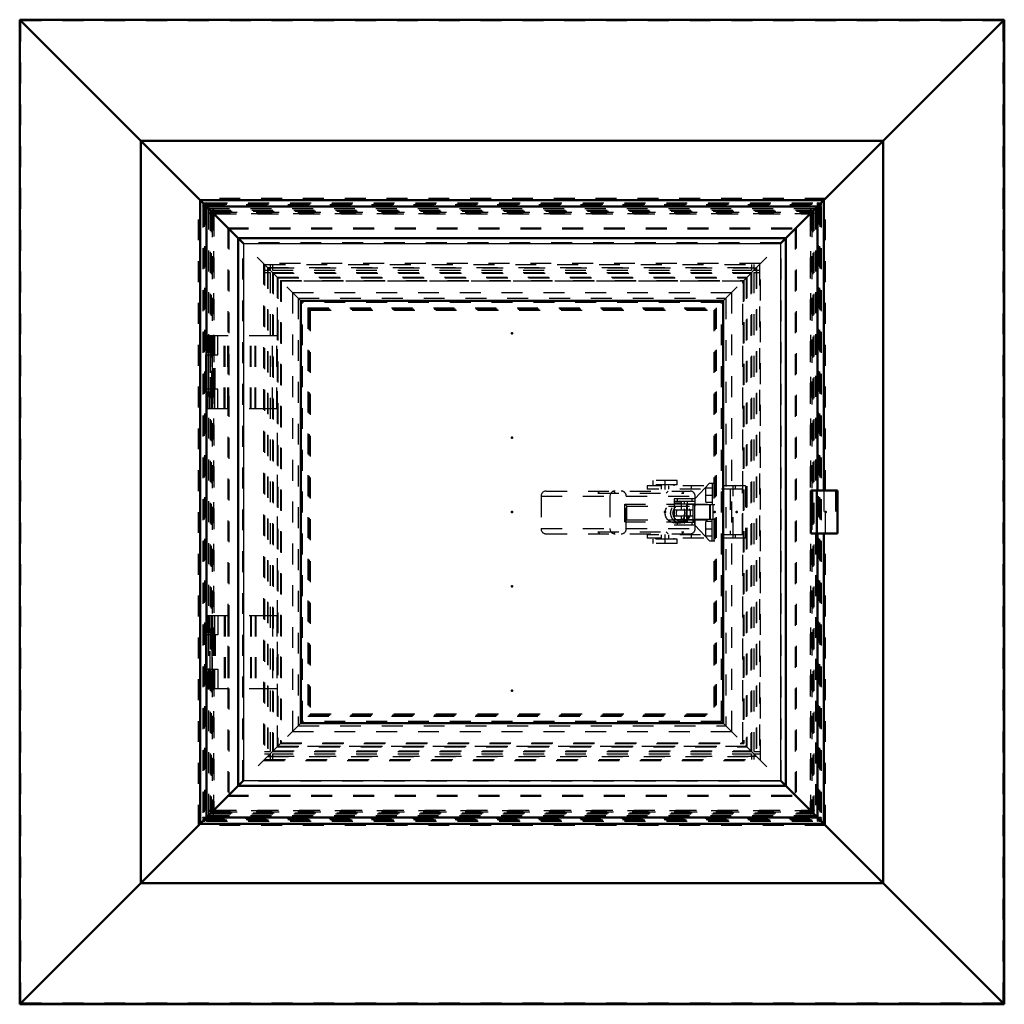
# Model space of a CAD drawing. Header units: millimetres. Extents: x 0 to 420, y 0 to 297.
# Tile 6 of 28: x 91 to 138, y 163 to 210. Entities that reach past the tile are written whole.
import ezdxf

# ---------------------------------------------------------------- set-up
doc = ezdxf.new("R2010")
doc.units = ezdxf.units.MM
doc.linetypes.add('Center', pattern=[1.5, 0.45, -0.5, 0.05, -0.5])
doc.linetypes.add('Dashed', pattern=[2, 1, -1])
for name, color, linetype, lineweight in [('2d ConnectionPoints', 7, 'Continuous', 50), ('AM_0', 7, 'Continuous', 50), ('AM_4', 3, 'Continuous', 25), ('AM_7', 7, 'Center', 25), ('AM_9', 6, 'Dashed', 25)]:
    doc.layers.add(name, color=color, linetype=linetype, lineweight=lineweight)

# ---------------------------------------------------------------- blocks, each defined once
blk = doc.blocks.new('52_FGS300606011C17U_0_in_6060C2111N1N4N_300Cl0__1203')
at = {"layer": 'AM_7'}
blk.add_line((123.153, 185.91), (123.153, 187.01), dxfattribs=at)
at = {"layer": 'AM_9'}
for p, q in [((116.544, 187.463), (123.421, 187.463)), ((119.014, 187.363), (119.112, 187.463)), ((119.755, 187.463), (119.854, 187.363)), ((122.284, 187.363), (122.383, 187.463)), ((123.025, 187.463), (123.124, 187.363)), ((116.297, 187.213), (119.591, 187.213)), ((116.297, 187.213), (116.297, 185.663)), ((119.014, 187.363), (123.124, 187.363)), ((119.591, 187.213), (119.591, 185.663)), ((120.374, 185.663), (120.374, 187.213)), ((120.374, 187.213), (123.668, 187.213)), ((123.668, 186.735), (123.668, 187.213)), ((120.298, 185.985), (120.298, 186.835)), ((120.298, 186.835), (122.655, 186.835)), ((120.298, 186.835), (120.397, 186.735)), ((120.397, 186.085), (120.397, 186.735)), ((120.397, 186.735), (123.668, 186.735)), ((122.634, 186.56), (123.544, 186.56)), ((122.963, 186.885), (122.704, 186.885)), ((122.998, 186.96), (122.998, 186.56)), ((123.151, 186.56), (123.151, 186.26)), ((123.276, 186.56), (123.276, 186.26)), ((123.308, 186.56), (123.308, 186.96)), ((123.569, 185.985), (123.569, 186.835)), ((123.569, 186.835), (123.668, 186.735)), ((120.397, 186.085), (120.298, 185.985)), ((120.397, 186.085), (122.655, 186.085)), ((123.544, 186.26), (122.634, 186.26)), ((122.998, 186.26), (122.998, 185.96)), ((123.308, 185.96), (123.308, 186.26)), ((123.668, 186.085), (123.569, 185.985)), ((123.655, 186.085), (123.668, 186.085)), ((123.668, 185.663), (123.668, 186.085)), ((116.297, 185.663), (119.591, 185.663)), ((120.298, 185.985), (123.569, 185.985)), ((120.374, 185.663), (123.668, 185.663)), ((122.704, 185.935), (122.963, 185.935)), ((116.544, 185.413), (123.421, 185.413)), ((119.112, 185.413), (119.014, 185.513)), ((119.014, 185.513), (123.124, 185.513)), ((119.854, 185.513), (119.755, 185.413)), ((122.383, 185.413), (122.284, 185.513)), ((123.124, 185.513), (123.025, 185.413))]:
    blk.add_line(p, q, dxfattribs=at)
for points in [[(122.811, 186.26), (122.786, 186.315), (122.77, 186.378), (122.767, 186.403), (122.768, 186.429), (122.773, 186.461), (122.811, 186.56)], [(123.544, 186.56), (123.554, 186.505), (123.558, 186.442), (123.558, 186.417), (123.558, 186.391), (123.557, 186.359), (123.544, 186.26)]]:
    blk.add_lwpolyline(points, dxfattribs=at)
for centre, start_param, end_param in [((116.544, 187.213), 3.141593, 4.712389), ((119.838, 187.213), 3.141593, 4.712389), ((120.127, 187.213), 1.570796, 3.141593), ((123.421, 187.213), 1.570796, 3.141593), ((116.544, 185.663), 4.712389, 6.283185), ((119.838, 185.663), 4.712389, 6.283185), ((120.127, 185.663), 0, 1.570796), ((123.421, 185.663), 0, 1.570796)]:
    blk.add_ellipse(centre, major_axis=(0, -0.25), ratio=0.988362, start_param=start_param, end_param=end_param, dxfattribs=at)
for centre, major_axis in [((122.704, 186.41), (0, -0.475)), ((122.963, 186.41), (0, -0.475)), ((123.001, 186.41), (0, -0.4))]:
    blk.add_ellipse(centre, major_axis=major_axis, ratio=0.988362, dxfattribs=at)
blk = doc.blocks.new('53_FGS300606011C110U_0_in_6060C2111N1N4N_300Cl0__1203')
at = {"layer": 'AM_7'}
for p, q in [((122.223, 187.986), (122.223, 187.541)), ((122.223, 185.379), (122.223, 184.934))]:
    blk.add_line(p, q, dxfattribs=at)
at = {"layer": 'AM_9'}
for p, q in [((121.641, 187.966), (121.641, 187.753)), ((122.806, 187.966), (121.641, 187.966)), ((122.806, 187.753), (122.806, 187.966)), ((121.373, 187.71), (121.373, 187.56)), ((126.075, 187.71), (121.373, 187.71)), ((125.928, 187.56), (121.373, 187.56)), ((122.806, 187.753), (121.641, 187.753)), ((121.777, 187.753), (121.777, 187.71)), ((122.057, 187.56), (122.057, 187.71)), ((122.389, 187.71), (122.389, 187.56)), ((122.669, 187.71), (122.669, 187.753)), ((123.468, 187.71), (123.468, 187.56)), ((125.343, 187.56), (125.343, 185.36)), ((125.49, 185.21), (125.49, 187.71)), ((125.585, 187.71), (125.585, 187.56)), ((125.928, 185.36), (125.928, 187.56)), ((126.075, 187.71), (126.075, 185.21)), ((121.373, 185.36), (121.373, 185.21)), ((125.928, 185.36), (121.373, 185.36)), ((126.075, 185.21), (121.373, 185.21)), ((121.641, 185.168), (121.641, 184.954)), ((122.806, 185.168), (121.641, 185.168)), ((121.777, 185.21), (121.777, 185.168)), ((122.057, 185.21), (122.057, 185.36)), ((122.389, 185.36), (122.389, 185.21)), ((122.669, 185.168), (122.669, 185.21)), ((122.806, 184.954), (122.806, 185.168)), ((123.468, 185.36), (123.468, 185.21)), ((125.585, 185.36), (125.585, 185.21)), ((122.806, 184.954), (121.641, 184.954))]:
    blk.add_line(p, q, dxfattribs=at)
blk = doc.blocks.new('54_Flat_Glass_Skylight_300606011_11_0_in_6060C2111N1N4N_300Cl0__1203')
at = {"layer": 'AM_7'}
for p, q in [((124.171, 187.26), (124.495, 187.26)), ((124.171, 185.66), (124.495, 185.66))]:
    blk.add_line(p, q, dxfattribs=at)
at = {"layer": 'AM_9'}
for p, q in [((124.355, 187.835), (123.655, 187.085)), ((124.185, 186.923), (124.185, 187.598)), ((124.48, 187.598), (124.185, 187.598)), ((124.355, 187.835), (124.605, 187.835)), ((124.48, 187.835), (124.48, 186.811)), ((122.655, 187.085), (122.655, 185.835)), ((123.655, 187.085), (122.655, 187.085)), ((122.805, 187.085), (122.805, 186.96)), ((123.505, 187.085), (123.505, 186.96)), ((123.655, 187.085), (123.655, 186.836)), ((123.655, 186.96), (122.655, 186.96)), ((123.655, 186.835), (122.655, 186.835)), ((123.255, 186.836), (124.48, 186.836)), ((123.255, 186.836), (123.255, 186.085)), ((123.655, 186.11), (123.655, 186.811)), ((123.655, 186.811), (124.605, 186.811)), ((124.185, 186.923), (124.48, 186.923)), ((124.355, 186.811), (124.355, 186.11)), ((124.38, 186.836), (124.38, 186.085)), ((124.438, 186.811), (124.438, 186.836)), ((124.505, 186.811), (124.505, 186.11)), ((123.655, 186.085), (122.655, 186.085)), ((123.255, 186.085), (124.48, 186.085)), ((123.655, 186.11), (124.605, 186.11)), ((123.655, 185.835), (123.655, 186.085)), ((124.438, 186.11), (124.438, 186.085)), ((124.48, 185.085), (124.48, 186.11)), ((123.655, 185.96), (122.655, 185.96)), ((123.655, 185.835), (122.655, 185.835)), ((122.805, 185.96), (122.805, 185.835)), ((123.505, 185.96), (123.505, 185.835)), ((124.355, 185.085), (123.655, 185.835)), ((124.185, 185.323), (124.185, 185.998)), ((124.48, 185.998), (124.185, 185.998)), ((124.185, 185.323), (124.48, 185.323)), ((124.355, 185.085), (124.605, 185.085))]:
    blk.add_line(p, q, dxfattribs=at)
blk = doc.blocks.new('55_Flat_Glass_Skylight_3006060_6_0_in_6060C2111N1N4N_300Cl0__1203')
at = {"layer": 'AM_9'}
for p, q in [((126.785, 198.34), (103.025, 198.34)), ((103.025, 198.34), (103.025, 174.58)), ((103.025, 198.34), (103.824, 197.541)), ((125.987, 197.541), (126.785, 198.34)), ((126.785, 174.58), (126.785, 198.34)), ((103.21, 198.156), (126.601, 198.156)), ((103.21, 198.156), (103.21, 174.765)), ((103.225, 198.14), (103.491, 198.14)), ((103.23, 198.135), (103.23, 174.785)), ((103.443, 197.923), (126.368, 197.923)), ((103.443, 197.923), (103.443, 174.998)), ((103.486, 198.135), (103.491, 198.14)), ((103.486, 198.135), (126.325, 198.135)), ((103.486, 197.88), (126.325, 197.88)), ((103.486, 197.88), (103.486, 175.04)), ((126.32, 198.14), (126.586, 198.14)), ((126.325, 198.135), (126.32, 198.14)), ((126.325, 197.88), (126.325, 175.04)), ((126.368, 197.923), (126.368, 174.998)), ((126.581, 198.135), (126.581, 174.785)), ((126.601, 198.156), (126.601, 174.765)), ((103.669, 197.697), (126.142, 197.697)), ((103.669, 197.697), (103.669, 175.223)), ((103.69, 197.675), (126.12, 197.675)), ((103.69, 175.245), (103.69, 197.675)), ((103.824, 197.541), (125.987, 197.541)), ((103.824, 197.541), (103.824, 175.379)), ((125.987, 197.541), (125.987, 175.379)), ((126.12, 197.675), (126.12, 175.245)), ((126.142, 197.697), (126.142, 175.223)), ((103.824, 175.379), (103.025, 174.58)), ((103.669, 175.223), (126.142, 175.223)), ((126.12, 175.245), (103.69, 175.245)), ((103.824, 175.379), (125.987, 175.379)), ((126.785, 174.58), (125.987, 175.379)), ((103.21, 174.765), (126.601, 174.765)), ((103.225, 174.78), (103.491, 174.78)), ((103.443, 174.998), (126.368, 174.998)), ((103.486, 175.04), (126.325, 175.04)), ((103.491, 174.78), (103.486, 174.785)), ((103.486, 174.785), (126.325, 174.785)), ((126.325, 174.785), (126.32, 174.78)), ((126.32, 174.78), (126.586, 174.78)), ((103.025, 174.58), (126.785, 174.58))]:
    blk.add_line(p, q, dxfattribs=at)
blk = doc.blocks.new('56_Flat_Glass_Skylight_3006060_12_0_in_6060C2111N1N4N_300Cl0__1203')
at = {"layer": 'AM_9'}
for p, q in [((104.41, 196.956), (104.41, 175.965)), ((104.41, 196.956), (125.401, 196.956)), ((125.401, 196.956), (125.401, 175.965)), ((104.821, 196.545), (104.821, 176.376)), ((104.821, 196.545), (124.99, 196.545)), ((124.99, 196.545), (124.99, 176.376)), ((104.821, 176.376), (124.99, 176.376)), ((104.41, 175.965), (125.401, 175.965))]:
    blk.add_line(p, q, dxfattribs=at)
blk = doc.blocks.new('57_Flat_Glass_Skylight_3006060_5_0_in_6060C2111N1N4N_300Cl0__1203')
at = {"layer": 'AM_9'}
for p, q in [((104.68, 196.685), (104.68, 176.235)), ((104.68, 196.685), (125.13, 196.685)), ((125.13, 196.685), (125.13, 176.235)), ((105.18, 196.185), (124.63, 196.185)), ((105.18, 196.185), (105.18, 176.735)), ((124.63, 196.185), (124.63, 176.735)), ((105.18, 176.735), (124.63, 176.735)), ((104.68, 176.235), (125.13, 176.235))]:
    blk.add_line(p, q, dxfattribs=at)
blk = doc.blocks.new('58_FGS30060602C4U_0_in_6060C2111N1N4N_300Cl0__1203')
at = {"layer": 'AM_9'}
for p, q in [((125.955, 197.51), (103.855, 197.51)), ((103.855, 197.51), (103.855, 175.41)), ((125.955, 175.41), (125.955, 197.51)), ((103.855, 175.41), (125.955, 175.41))]:
    blk.add_line(p, q, dxfattribs=at)
blk = doc.blocks.new('59_FGS300606011C33U_0_in_6060C2111N1N4N_300Cl0__1203')
at = {"layer": 'AM_0'}
for p, q in [((129.518, 201.073), (100.293, 201.073)), ((100.293, 201.073), (100.293, 171.847)), ((100.293, 201.073), (102.055, 199.31)), ((127.755, 199.31), (129.518, 201.073)), ((129.518, 187.485), (129.518, 201.073)), ((101.805, 199.56), (128.005, 199.56)), ((101.805, 199.56), (101.805, 173.36)), ((128.005, 199.56), (128.005, 173.36)), ((104.805, 196.56), (125.005, 196.56)), ((104.805, 196.56), (104.805, 176.36)), ((125.005, 196.56), (125.005, 176.36)), ((129.192, 187.485), (130.476, 187.485)), ((129.192, 187.485), (129.192, 185.435)), ((129.491, 187.485), (129.491, 185.435)), ((130.476, 187.485), (130.476, 185.435)), ((129.192, 185.435), (130.476, 185.435)), ((129.518, 171.847), (129.518, 185.435)), ((104.805, 176.36), (125.005, 176.36)), ((102.055, 173.61), (100.293, 171.847)), ((101.805, 173.36), (128.005, 173.36)), ((129.518, 171.847), (127.755, 173.61)), ((100.293, 171.847), (129.518, 171.847))]:
    blk.add_line(p, q, dxfattribs=at)
at = {"layer": 'AM_4'}
for p, q in [((100.304, 201.062), (129.507, 201.062)), ((100.304, 201.062), (100.304, 171.859)), ((129.507, 201.062), (129.507, 187.485)), ((102.055, 199.31), (127.755, 199.31)), ((102.055, 199.31), (102.055, 173.61)), ((127.755, 199.31), (127.755, 173.61)), ((129.507, 185.435), (129.507, 171.859)), ((102.055, 173.61), (127.755, 173.61)), ((100.304, 171.859), (129.507, 171.859))]:
    blk.add_line(p, q, dxfattribs=at)
at = {"layer": 'AM_9'}
for p, q in [((100.393, 200.972), (129.418, 200.972)), ((100.393, 200.972), (100.393, 171.948)), ((100.462, 200.903), (129.349, 200.903)), ((100.462, 200.903), (100.462, 172.017)), ((100.521, 200.844), (129.29, 200.844)), ((100.521, 200.844), (100.521, 172.076)), ((129.29, 200.844), (129.29, 172.076)), ((129.349, 200.903), (129.349, 172.017)), ((129.418, 200.972), (129.418, 187.485)), ((101.305, 200.01), (101.305, 200.06)), ((101.305, 200.01), (128.505, 200.01)), ((101.355, 200.01), (101.355, 172.91)), ((128.455, 200.01), (128.455, 172.91)), ((128.505, 200.01), (128.505, 200.06)), ((103.068, 198.298), (126.743, 198.298)), ((103.068, 198.298), (103.068, 174.623)), ((103.343, 198.298), (103.343, 198.023)), ((103.443, 198.298), (103.443, 198.023)), ((126.368, 198.298), (126.368, 198.023)), ((126.468, 198.298), (126.468, 198.023)), ((126.743, 198.298), (126.743, 174.623)), ((103.068, 198.023), (103.343, 198.023)), ((103.068, 197.923), (103.343, 197.923)), ((103.343, 197.923), (103.343, 174.998)), ((103.443, 198.023), (126.368, 198.023)), ((126.468, 198.023), (126.743, 198.023)), ((126.468, 197.923), (126.743, 197.923)), ((126.468, 197.923), (126.468, 174.998)), ((103.705, 197.66), (126.105, 197.66)), ((103.705, 197.66), (103.705, 175.26)), ((103.845, 197.52), (125.965, 197.52)), ((103.845, 197.52), (103.845, 175.4)), ((125.965, 197.52), (125.965, 175.4)), ((126.105, 197.66), (126.105, 175.26)), ((105.205, 196.16), (105.205, 176.76)), ((105.205, 196.16), (124.605, 196.16)), ((124.605, 196.16), (124.605, 176.76)), ((100.33, 194.91), (100.33, 194.11)), ((100.33, 194.91), (102.653, 194.91)), ((100.368, 194.11), (100.368, 194.91)), ((100.43, 194.91), (100.43, 194.11)), ((100.446, 194.11), (100.446, 194.91)), ((100.53, 194.11), (100.53, 194.91)), ((100.565, 191.41), (100.565, 194.91)), ((100.58, 194.11), (100.58, 194.91)), ((100.68, 194.11), (100.68, 194.91)), ((101.315, 191.41), (101.315, 194.91)), ((101.364, 191.41), (101.364, 194.91)), ((102.403, 191.41), (102.403, 194.91)), ((102.422, 191.41), (102.422, 194.91)), ((102.616, 191.41), (102.616, 194.91)), ((102.653, 191.41), (102.653, 194.91)), ((100.33, 194.11), (100.68, 194.11)), ((100.468, 194.11), (100.468, 192.21)), ((100.545, 192.21), (100.545, 194.11)), ((100.562, 194.11), (100.562, 192.21)), ((100.666, 192.21), (100.666, 194.11)), ((100.33, 192.21), (100.33, 191.41)), ((100.33, 192.21), (100.68, 192.21)), ((100.368, 191.41), (100.368, 192.21)), ((100.43, 192.21), (100.43, 191.41)), ((100.446, 191.41), (100.446, 192.21)), ((100.53, 191.41), (100.53, 192.21)), ((100.58, 191.41), (100.58, 192.21)), ((100.68, 191.41), (100.68, 192.21)), ((100.33, 191.41), (102.653, 191.41)), ((129.276, 187.485), (129.276, 185.435)), ((130.376, 187.485), (130.376, 185.435)), ((129.418, 185.435), (129.418, 171.948)), ((100.33, 181.51), (100.33, 180.71)), ((100.33, 181.51), (102.653, 181.51)), ((100.368, 181.51), (100.368, 180.71)), ((100.43, 181.51), (100.43, 180.71)), ((100.446, 181.51), (100.446, 180.71)), ((100.53, 181.51), (100.53, 180.71)), ((100.565, 181.51), (100.565, 178.01)), ((100.58, 180.71), (100.58, 181.51)), ((100.68, 180.71), (100.68, 181.51)), ((101.315, 181.51), (101.315, 178.01)), ((101.364, 181.51), (101.364, 178.01)), ((102.403, 181.51), (102.403, 178.01)), ((102.422, 181.51), (102.422, 178.01)), ((102.616, 181.51), (102.616, 178.01)), ((102.653, 181.51), (102.653, 178.01)), ((100.33, 180.71), (100.68, 180.71)), ((100.468, 178.81), (100.468, 180.71)), ((100.545, 180.71), (100.545, 178.81)), ((100.562, 178.81), (100.562, 180.71)), ((100.666, 180.71), (100.666, 178.81)), ((100.33, 178.81), (100.33, 178.01)), ((100.33, 178.81), (100.68, 178.81)), ((100.368, 178.81), (100.368, 178.01)), ((100.43, 178.81), (100.43, 178.01)), ((100.446, 178.81), (100.446, 178.01)), ((100.53, 178.81), (100.53, 178.01)), ((100.58, 178.01), (100.58, 178.81)), ((100.68, 178.01), (100.68, 178.81)), ((100.33, 178.01), (102.653, 178.01)), ((105.205, 176.76), (124.605, 176.76)), ((103.705, 175.26), (126.105, 175.26)), ((103.845, 175.4), (125.965, 175.4)), ((103.068, 174.998), (103.343, 174.998)), ((103.068, 174.898), (103.343, 174.898)), ((103.343, 174.898), (103.343, 174.623)), ((103.443, 174.898), (126.368, 174.898)), ((103.443, 174.898), (103.443, 174.623)), ((126.368, 174.898), (126.368, 174.623)), ((126.468, 174.998), (126.743, 174.998)), ((126.468, 174.898), (126.468, 174.623)), ((126.468, 174.898), (126.743, 174.898)), ((103.068, 174.623), (126.743, 174.623)), ((101.305, 172.86), (101.305, 172.91)), ((101.305, 172.91), (128.505, 172.91)), ((128.505, 172.86), (128.505, 172.91)), ((100.393, 171.948), (129.418, 171.948)), ((100.462, 172.017), (129.349, 172.017)), ((100.521, 172.076), (129.29, 172.076))]:
    blk.add_line(p, q, dxfattribs=at)
blk = doc.blocks.new('60_Flat_Glass_Skylight_30060601_23_0_in_6060C2111N1N4N_300Cl0__1203')
at = {"layer": 'AM_0'}
for p, q in [((99.986, 201.379), (99.986, 171.541)), ((99.986, 201.379), (129.824, 201.379)), ((100.293, 201.072), (99.986, 201.379)), ((129.824, 201.379), (129.518, 201.073)), ((129.824, 201.379), (129.824, 187.485)), ((100.28, 193.985), (100.28, 192.335)), ((100.28, 193.985), (100.293, 193.985)), ((100.293, 192.335), (100.28, 192.335)), ((129.824, 185.435), (129.824, 171.541)), ((100.293, 180.585), (100.28, 180.585)), ((100.28, 180.585), (100.28, 178.935)), ((100.28, 178.935), (100.293, 178.935)), ((99.986, 171.541), (100.293, 171.848)), ((99.986, 171.541), (129.824, 171.541)), ((129.518, 171.847), (129.824, 171.541))]:
    blk.add_line(p, q, dxfattribs=at)
at = {"layer": 'AM_9'}
for p, q in [((100.111, 201.254), (100.214, 201.254)), ((100.111, 201.254), (100.111, 201.151)), ((100.111, 201.151), (100.18, 201.185)), ((100.148, 201.113), (100.111, 201.151)), ((100.214, 201.254), (100.18, 201.185)), ((100.188, 201.177), (100.188, 171.744)), ((100.188, 201.177), (129.621, 201.177)), ((100.252, 201.217), (100.214, 201.254)), ((100.303, 201.242), (100.252, 201.217)), ((100.252, 201.217), (100.252, 171.703)), ((100.252, 201.113), (100.303, 201.138)), ((100.257, 201.185), (100.291, 201.254)), ((100.257, 201.185), (129.553, 201.185)), ((100.303, 201.138), (100.257, 201.185)), ((100.291, 201.254), (129.519, 201.254)), ((100.291, 201.254), (100.303, 201.242)), ((100.303, 201.242), (100.303, 201.138)), ((129.507, 201.242), (129.519, 201.254)), ((129.558, 201.217), (129.507, 201.242)), ((129.507, 201.242), (129.507, 201.138)), ((129.553, 201.185), (129.507, 201.138)), ((129.507, 201.138), (129.558, 201.113)), ((129.519, 201.254), (129.553, 201.185)), ((129.595, 201.254), (129.558, 201.217)), ((129.558, 201.217), (129.558, 171.703)), ((129.595, 201.254), (129.699, 201.254)), ((129.63, 201.185), (129.595, 201.254)), ((129.621, 201.177), (129.621, 171.744)), ((129.63, 201.185), (129.699, 201.151)), ((129.699, 201.151), (129.662, 201.113)), ((129.699, 201.254), (129.699, 201.151)), ((100.18, 201.108), (100.111, 201.074)), ((100.111, 201.074), (100.111, 171.846)), ((100.111, 201.074), (100.123, 201.062)), ((100.123, 201.062), (100.148, 201.113)), ((100.123, 201.062), (100.227, 201.062)), ((100.148, 201.113), (129.662, 201.113)), ((100.227, 201.062), (100.18, 201.108)), ((100.18, 201.108), (100.18, 171.812)), ((100.252, 201.113), (100.227, 201.062)), ((101.305, 200.06), (100.293, 201.072)), ((100.303, 201.062), (129.507, 201.062)), ((100.303, 201.062), (100.303, 171.858)), ((100.464, 200.798), (100.434, 200.736)), ((100.434, 200.736), (129.376, 200.736)), ((100.434, 200.736), (100.57, 200.6)), ((100.535, 200.726), (100.464, 200.798)), ((100.464, 200.798), (100.567, 200.798)), ((100.57, 200.796), (100.535, 200.726)), ((100.535, 200.726), (100.639, 200.726)), ((100.567, 200.901), (100.629, 200.931)), ((100.639, 200.83), (100.567, 200.901)), ((100.567, 200.901), (100.567, 200.798)), ((100.567, 200.706), (100.629, 200.736)), ((100.639, 200.634), (100.567, 200.706)), ((100.567, 200.706), (100.567, 172.214)), ((100.57, 200.796), (100.639, 200.83)), ((100.629, 200.931), (100.629, 171.989)), ((100.629, 200.931), (100.765, 200.796)), ((100.659, 200.798), (100.629, 200.736)), ((100.639, 200.83), (100.639, 200.726)), ((100.731, 200.726), (100.659, 200.798)), ((100.659, 200.798), (129.151, 200.798)), ((100.765, 200.796), (100.731, 200.726)), ((100.731, 200.726), (129.079, 200.726)), ((100.765, 200.796), (129.045, 200.796)), ((129.518, 201.073), (128.505, 200.06)), ((129.045, 200.796), (129.181, 200.931)), ((129.079, 200.726), (129.045, 200.796)), ((129.151, 200.798), (129.079, 200.726)), ((129.181, 200.736), (129.151, 200.798)), ((129.242, 200.901), (129.171, 200.83)), ((129.171, 200.83), (129.171, 200.726)), ((129.171, 200.83), (129.24, 200.796)), ((129.171, 200.726), (129.275, 200.726)), ((129.242, 200.706), (129.171, 200.634)), ((129.181, 200.931), (129.242, 200.901)), ((129.181, 200.931), (129.181, 171.989)), ((129.181, 200.736), (129.242, 200.706)), ((129.275, 200.726), (129.24, 200.796)), ((129.24, 200.6), (129.376, 200.736)), ((129.242, 200.901), (129.242, 200.798)), ((129.242, 200.798), (129.346, 200.798)), ((129.242, 200.706), (129.242, 172.214)), ((129.346, 200.798), (129.275, 200.726)), ((129.376, 200.736), (129.346, 200.798)), ((129.507, 201.062), (129.507, 171.858)), ((129.583, 201.062), (129.558, 201.113)), ((129.63, 201.108), (129.583, 201.062)), ((129.583, 201.062), (129.687, 201.062)), ((129.699, 201.074), (129.63, 201.108)), ((129.63, 201.108), (129.63, 171.812)), ((129.662, 201.113), (129.687, 201.062)), ((129.687, 201.062), (129.699, 201.074)), ((129.699, 201.074), (129.699, 171.846)), ((100.57, 200.6), (100.639, 200.634)), ((100.57, 200.6), (100.57, 172.32)), ((100.639, 200.634), (100.639, 172.286)), ((129.171, 200.634), (129.171, 172.286)), ((129.171, 200.634), (129.24, 200.6)), ((129.24, 200.6), (129.24, 172.32)), ((101.305, 200.06), (101.305, 172.86)), ((101.305, 200.06), (128.505, 200.06)), ((128.505, 200.06), (128.505, 172.86)), ((103.705, 197.66), (103.705, 197.66)), ((103.705, 197.66), (103.705, 175.26)), ((126.105, 197.66), (126.105, 175.26)), ((105.145, 196.22), (105.145, 176.7)), ((105.145, 196.22), (124.665, 196.22)), ((105.255, 196.11), (105.255, 176.81)), ((105.255, 196.11), (124.555, 196.11)), ((124.555, 196.11), (124.555, 176.81)), ((124.665, 196.22), (124.665, 176.7)), ((100.675, 194.91), (100.675, 193.985)), ((100.834, 193.985), (100.834, 194.91)), ((101.129, 191.41), (101.129, 194.91)), ((101.178, 191.41), (101.178, 194.91)), ((102.653, 194.91), (103.655, 194.91)), ((103.455, 191.41), (103.455, 194.91)), ((103.65, 191.41), (103.65, 194.91)), ((103.655, 191.41), (103.655, 194.91)), ((100.293, 193.985), (100.834, 193.985)), ((100.38, 193.985), (100.38, 192.335)), ((100.603, 192.335), (100.603, 193.985)), ((100.607, 192.335), (100.607, 193.985)), ((100.681, 192.335), (100.681, 193.985)), ((100.706, 192.335), (100.706, 193.985)), ((100.834, 192.335), (100.293, 192.335)), ((100.675, 192.335), (100.675, 191.41)), ((100.834, 191.41), (100.834, 192.335)), ((102.653, 191.41), (103.655, 191.41)), ((129.824, 187.485), (129.824, 185.435)), ((100.675, 181.51), (100.675, 180.585)), ((100.834, 181.51), (100.834, 180.585)), ((101.129, 181.51), (101.129, 178.01)), ((101.178, 181.51), (101.178, 178.01)), ((102.653, 181.51), (103.655, 181.51)), ((103.455, 181.51), (103.455, 178.01)), ((103.65, 181.51), (103.65, 178.01)), ((103.655, 181.51), (103.655, 178.01)), ((100.834, 180.585), (100.293, 180.585)), ((100.38, 180.585), (100.38, 178.935)), ((100.603, 180.585), (100.603, 178.935)), ((100.607, 180.585), (100.607, 178.935)), ((100.681, 180.585), (100.681, 178.935)), ((100.706, 180.585), (100.706, 178.935)), ((100.293, 178.935), (100.834, 178.935)), ((100.675, 178.935), (100.675, 178.01)), ((100.834, 178.935), (100.834, 178.01)), ((102.653, 178.01), (103.655, 178.01)), ((105.145, 176.7), (124.665, 176.7)), ((105.255, 176.81), (124.555, 176.81)), ((103.705, 175.26), (103.705, 175.26)), ((100.293, 171.848), (101.305, 172.86)), ((101.305, 172.86), (128.505, 172.86)), ((128.505, 172.86), (129.518, 171.847)), ((100.434, 172.184), (100.57, 172.32)), ((100.464, 172.123), (100.434, 172.184)), ((100.434, 172.184), (129.376, 172.184)), ((100.535, 172.194), (100.464, 172.123)), ((100.464, 172.123), (100.567, 172.123)), ((100.535, 172.194), (100.639, 172.194)), ((100.57, 172.125), (100.535, 172.194)), ((100.639, 172.286), (100.567, 172.214)), ((100.567, 172.214), (100.629, 172.184)), ((100.567, 172.123), (100.567, 172.019)), ((100.639, 172.091), (100.567, 172.019)), ((100.567, 172.019), (100.629, 171.989)), ((100.57, 172.32), (100.639, 172.286)), ((100.57, 172.125), (100.639, 172.091)), ((100.659, 172.123), (100.629, 172.184)), ((100.629, 171.989), (100.765, 172.125)), ((100.639, 172.194), (100.639, 172.091)), ((100.731, 172.194), (100.659, 172.123)), ((100.659, 172.123), (129.151, 172.123)), ((100.731, 172.194), (129.079, 172.194)), ((100.765, 172.125), (100.731, 172.194)), ((100.765, 172.125), (129.045, 172.125)), ((129.045, 172.125), (129.079, 172.194)), ((129.181, 171.989), (129.045, 172.125)), ((129.079, 172.194), (129.151, 172.123)), ((129.151, 172.123), (129.181, 172.184)), ((129.24, 172.32), (129.171, 172.286)), ((129.171, 172.286), (129.242, 172.214)), ((129.171, 172.194), (129.171, 172.091)), ((129.171, 172.194), (129.275, 172.194)), ((129.24, 172.125), (129.171, 172.091)), ((129.171, 172.091), (129.242, 172.019)), ((129.242, 172.214), (129.181, 172.184)), ((129.242, 172.019), (129.181, 171.989)), ((129.376, 172.184), (129.24, 172.32)), ((129.24, 172.125), (129.275, 172.194)), ((129.242, 172.123), (129.242, 172.019)), ((129.242, 172.123), (129.346, 172.123)), ((129.275, 172.194), (129.346, 172.123)), ((129.346, 172.123), (129.376, 172.184)), ((100.111, 171.846), (100.123, 171.858)), ((100.18, 171.812), (100.111, 171.846)), ((100.148, 171.807), (100.111, 171.77)), ((100.111, 171.77), (100.111, 171.666)), ((100.111, 171.77), (100.18, 171.735)), ((100.111, 171.666), (100.214, 171.666)), ((100.123, 171.858), (100.148, 171.807)), ((100.123, 171.858), (100.227, 171.858)), ((100.148, 171.807), (129.662, 171.807)), ((100.227, 171.858), (100.18, 171.812)), ((100.214, 171.666), (100.18, 171.735)), ((100.188, 171.744), (129.621, 171.744)), ((100.252, 171.703), (100.214, 171.666)), ((100.252, 171.807), (100.227, 171.858)), ((100.252, 171.807), (100.303, 171.782)), ((100.303, 171.678), (100.252, 171.703)), ((100.303, 171.782), (100.257, 171.735)), ((100.257, 171.735), (100.291, 171.666)), ((100.257, 171.735), (129.553, 171.735)), ((100.291, 171.666), (100.303, 171.678)), ((100.291, 171.666), (129.519, 171.666)), ((100.303, 171.858), (129.507, 171.858)), ((100.303, 171.782), (100.303, 171.678)), ((129.558, 171.807), (129.507, 171.782)), ((129.507, 171.782), (129.507, 171.678)), ((129.507, 171.782), (129.553, 171.735)), ((129.507, 171.678), (129.558, 171.703)), ((129.519, 171.666), (129.507, 171.678)), ((129.553, 171.735), (129.519, 171.666)), ((129.558, 171.807), (129.583, 171.858)), ((129.558, 171.703), (129.595, 171.666)), ((129.583, 171.858), (129.63, 171.812)), ((129.583, 171.858), (129.687, 171.858)), ((129.595, 171.666), (129.63, 171.735)), ((129.595, 171.666), (129.699, 171.666)), ((129.63, 171.812), (129.699, 171.846)), ((129.699, 171.77), (129.63, 171.735)), ((129.687, 171.858), (129.662, 171.807)), ((129.662, 171.807), (129.699, 171.77)), ((129.699, 171.846), (129.687, 171.858)), ((129.699, 171.77), (129.699, 171.666))]:
    blk.add_line(p, q, dxfattribs=at)
blk = doc.blocks.new('61_FGS300606011101U_0_in_6060C2111N1N4N_300Cl0__1203')
at = {"layer": 'AM_0'}
for p, q in [((138.455, 210.01), (91.355, 210.01)), ((91.355, 210.01), (91.355, 162.91)), ((99.986, 201.379), (91.355, 210.01)), ((138.455, 210.01), (129.824, 201.379)), ((138.455, 162.91), (138.455, 210.01)), ((97.153, 168.708), (97.153, 204.212)), ((132.657, 204.212), (97.153, 204.212)), ((132.657, 168.708), (132.657, 204.212)), ((91.355, 162.91), (99.986, 171.541)), ((129.824, 171.541), (138.455, 162.91)), ((132.657, 168.708), (97.153, 168.708)), ((91.355, 162.91), (138.455, 162.91))]:
    blk.add_line(p, q, dxfattribs=at)
at = {"layer": 'AM_4'}
for p, q in [((138.409, 209.964), (91.401, 209.964)), ((91.401, 162.956), (91.401, 209.964)), ((138.409, 162.956), (138.409, 209.964)), ((138.409, 162.956), (91.401, 162.956))]:
    blk.add_line(p, q, dxfattribs=at)
at = {"layer": 'AM_9'}
for p, q in [((138.405, 209.96), (91.405, 209.96)), ((91.405, 162.96), (91.405, 209.96)), ((138.405, 162.96), (138.405, 209.96)), ((129.905, 201.46), (99.905, 201.46)), ((99.905, 171.46), (99.905, 201.46)), ((129.905, 171.46), (129.905, 201.46)), ((101.305, 200.06), (104.878, 196.487)), ((128.505, 200.06), (124.931, 196.487)), ((102.03, 173.585), (102.03, 199.335)), ((127.78, 199.335), (102.03, 199.335)), ((127.78, 173.585), (127.78, 199.335)), ((104.878, 176.434), (104.878, 196.487)), ((124.931, 196.487), (104.878, 196.487)), ((124.931, 176.434), (124.931, 196.487)), ((104.878, 176.434), (101.305, 172.86)), ((124.931, 176.434), (104.878, 176.434)), ((128.505, 172.86), (124.931, 176.434)), ((127.78, 173.585), (102.03, 173.585)), ((129.905, 171.46), (99.905, 171.46)), ((138.405, 162.96), (91.405, 162.96))]:
    blk.add_line(p, q, dxfattribs=at)

msp = doc.modelspace()

# ---------------------------------------------------------------- linework, layer by layer
at = {"layer": '2d ConnectionPoints'}
for p in [(114.905, 195.01), (114.905, 190.01), (100.505, 186.46), (100.505, 186.46), (114.905, 186.46), (114.905, 186.46), (114.905, 186.46), (114.905, 186.46), (114.905, 186.46), (114.905, 186.46), (114.905, 186.46), (114.905, 186.46), (114.905, 186.46), (114.905, 186.46), (114.905, 186.46), (114.905, 186.46), (114.905, 186.46), (114.905, 186.46), (114.905, 186.46), (114.905, 186.46), (122.223, 186.46), (122.223, 186.46), (124.605, 186.46), (124.605, 186.46), (125.656, 186.46), (125.656, 186.46), (129.905, 186.46), (114.905, 182.91), (114.905, 177.91)]:
    msp.add_point(p, dxfattribs=at)

# ---------------------------------------------------------------- block references
for name in ['61_FGS300606011101U_0_in_6060C2111N1N4N_300Cl0__1203', '60_Flat_Glass_Skylight_30060601_23_0_in_6060C2111N1N4N_300Cl0__1203', '59_FGS300606011C33U_0_in_6060C2111N1N4N_300Cl0__1203', '55_Flat_Glass_Skylight_3006060_6_0_in_6060C2111N1N4N_300Cl0__1203', '58_FGS30060602C4U_0_in_6060C2111N1N4N_300Cl0__1203', '56_Flat_Glass_Skylight_3006060_12_0_in_6060C2111N1N4N_300Cl0__1203', '57_Flat_Glass_Skylight_3006060_5_0_in_6060C2111N1N4N_300Cl0__1203', '53_FGS300606011C110U_0_in_6060C2111N1N4N_300Cl0__1203', '52_FGS300606011C17U_0_in_6060C2111N1N4N_300Cl0__1203', '54_Flat_Glass_Skylight_300606011_11_0_in_6060C2111N1N4N_300Cl0__1203']:
    msp.add_blockref(name, (0, 0))

doc.saveas('drawing.dxf')
